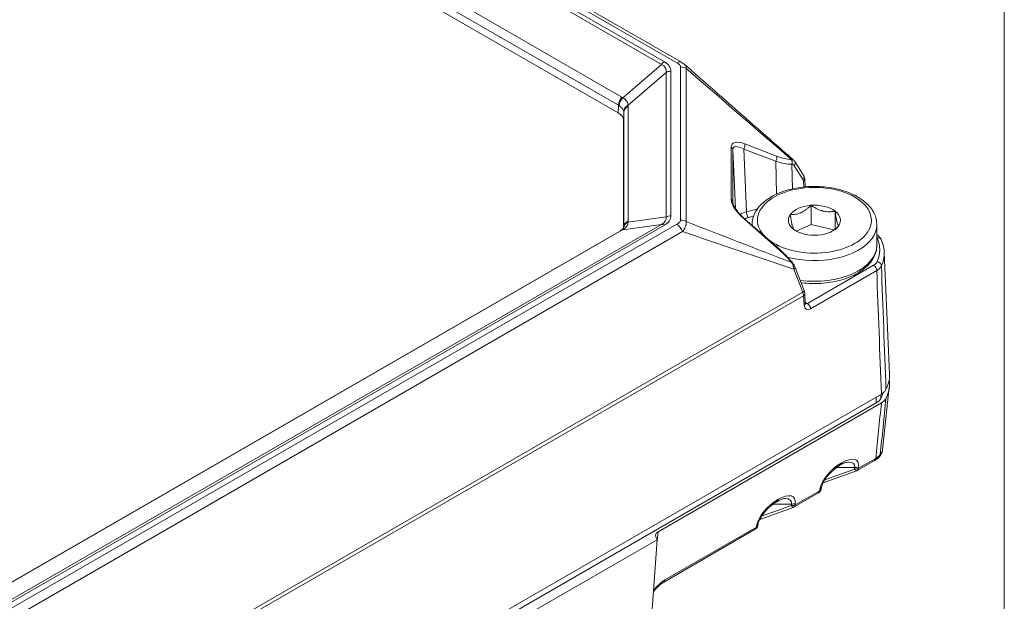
# Model space of a CAD drawing. Header units: millimetres. Extents: x 4 to 837, y 5 to 589.
# Tile 19 of 164: x 146 to 200, y 118 to 150. Entities that reach past the tile are written whole.
import ezdxf

# ---------------------------------------------------------------- set-up
doc = ezdxf.new("R2010")
doc.units = ezdxf.units.MM
doc.layers.add('1', color=7, linetype='Continuous', true_color=0xffffff)

msp = doc.modelspace()

# ---------------------------------------------------------------- linework, layer by layer
at = {"layer": '1', "color": 251, "linetype": 'Continuous', "lineweight": 18}
msp.add_line((200.102, 195.204), (200.102, 11.417), dxfattribs=at)
at = {"layer": '1', "color": 143, "linetype": 'Continuous', "lineweight": 13}
for p, q in [((181.989, 147.848), (114.471, 186.829)), ((181.14, 147.756), (114.395, 186.292)), ((114.561, 186.435), (181.306, 147.899)), ((113.112, 183.96), (178.948, 145.949)), ((178.761, 145.494), (112.925, 183.505)), ((179.002, 145.915), (181.14, 147.756)), ((182.198, 139.139), (182.198, 147.614)), ((181.398, 147.317), (179.289, 145.501)), ((181.398, 139.317), (181.398, 147.317)), ((181.659, 147.376), (181.659, 139.377)), ((182.503, 147.53), (182.503, 139.055)), ((178.743, 145.073), (178.761, 145.494)), ((179.293, 145.437), (179.293, 139.096)), ((179.054, 145.103), (179.036, 144.665)), ((179.054, 138.762), (179.054, 145.103)), ((185.743, 143.356), (187.507, 142.685)), ((184.991, 140.288), (184.991, 143.179)), ((185.225, 139.79), (185.089, 143.024)), ((185.089, 143.024), (185.089, 140.134)), ((185.694, 143.07), (185.84, 139.603)), ((187.458, 142.399), (185.694, 143.07)), ((187.503, 140.569), (187.458, 142.399)), ((188.324, 142.485), (188.335, 142.484)), ((188.36, 142.227), (188.348, 142.228)), ((188.348, 142.228), (188.382, 140.865)), ((188.969, 141.364), (188.483, 142.148)), ((189.01, 140.968), (188.991, 141.288)), ((185.84, 139.603), (186.466, 139.768)), ((132.072, 110.573), (181.14, 138.902)), ((132.149, 110.131), (181.989, 138.906)), ((181.14, 138.902), (179.002, 138.608)), ((179.289, 139.027), (181.398, 139.317)), ((187.507, 137.629), (185.743, 139.168)), ((186.236, 139.352), (185.943, 139.275)), ((178.948, 138.576), (130.79, 110.772)), ((181.306, 138.854), (132.238, 110.525)), ((182.304, 138.501), (132.464, 109.726)), ((179.053, 138.733), (179.054, 138.762)), ((188.335, 136.792), (188.324, 136.806)), ((188.95, 135.148), (188.464, 136.421)), ((189.212, 134.529), (192.869, 136.64)), ((193.045, 136.341), (189.388, 134.23)), ((130.03, 101.13), (188.95, 135.148)), ((188.991, 134.956), (130.066, 100.935)), ((189.023, 134.427), (188.991, 134.956)), ((189.092, 134.598), (189.212, 134.529)), ((192.033, 125.4), (192.99, 125.952)), ((190.175, 124.768), (191.822, 125.362)), ((191.831, 125.445), (190.818, 125.445)), ((191.071, 125.689), (191.11, 125.712)), ((191.822, 125.362), (191.831, 125.445)), ((192.042, 125.483), (192.033, 125.4)), ((189.89, 124.162), (189.904, 124.249)), ((187.571, 123.669), (187.61, 123.691)), ((188.533, 123.379), (189.89, 124.162)), ((186.675, 122.747), (188.322, 123.342)), ((188.331, 123.425), (187.318, 123.425)), ((188.322, 123.342), (188.331, 123.425)), ((188.542, 123.462), (188.533, 123.379)), ((181.33, 119.22), (186.39, 122.142)), ((186.39, 122.142), (186.404, 122.228)), ((180.952, 121.891), (180.883, 121.25))]:
    msp.add_line(p, q, dxfattribs=at)
at = {"layer": '1', "color": 143, "linetype": 'Continuous', "lineweight": 18}
for p, q in [((182.239, 147.873), (114.721, 186.854)), ((178.743, 145.073), (112.917, 183.077)), ((179.036, 138.699), (179.036, 144.665)), ((188.519, 142.374), (188.515, 142.38)), ((189.005, 141.591), (188.519, 142.374)), ((189.089, 140.977), (189.064, 141.398)), ((187.519, 137.656), (185.755, 139.195)), ((178.864, 138.553), (130.706, 110.749)), ((193.75, 130.629), (193.462, 137.368)), ((188.374, 136.792), (188.363, 136.805)), ((188.54, 136.508), (188.539, 136.509)), ((189.026, 135.235), (188.54, 136.508)), ((189.027, 135.234), (189.026, 135.235)), ((189.096, 134.537), (189.064, 135.066)), ((193.369, 126.419), (193.742, 129.889)), ((193.303, 129.511), (126.217, 90.779)), ((180.952, 121.891), (193.303, 129.022)), ((191.972, 125.282), (192.928, 125.834)), ((190.078, 124.593), (191.924, 125.26)), ((191.01, 125.572), (191.049, 125.594)), ((189.974, 124.254), (189.989, 124.34)), ((188.472, 123.261), (189.828, 124.045)), ((186.578, 122.573), (188.424, 123.239)), ((187.51, 123.551), (187.549, 123.573)), ((181.268, 119.102), (186.328, 122.024)), ((186.474, 122.233), (186.489, 122.32)), ((173.978, 117.456), (180.898, 121.451)), ((180.29, 113.104), (180.898, 121.451)), ((180.898, 121.451), (180.823, 121.613))]:
    msp.add_line(p, q, dxfattribs=at)
at = {"layer": '1', "color": 252, "linetype": 'Continuous', "lineweight": 18}
for p, q in [((189.411, 139.957), (189.411, 138.896)), ((190.745, 139.639), (190.745, 138.651)), ((186.15, 138.886), (186.15, 138.85)), ((188.594, 138.533), (189.411, 138.896)), ((189.411, 138.896), (190.677, 138.593)), ((193.05, 137.743), (193.05, 138.886)), ((126.218, 90.453), (193.02, 129.021))]:
    msp.add_line(p, q, dxfattribs=at)
at = {"layer": '1', "color": 252, "linetype": 'Continuous', "lineweight": 13}
for p, q in [((193.02, 129.021), (193.02, 129.348)), ((193.274, 129.495), (193.274, 129.27))]:
    msp.add_line(p, q, dxfattribs=at)
at = {"layer": '1', "color": 143, "linetype": 'Continuous', "lineweight": 18}
for centre, start, end in [((191.822, 125.542), 289.8599, 300), ((189.678, 124.304), 300, 350.3661), ((188.322, 123.521), 289.8599, 300), ((186.178, 122.284), 300, 350.3661)]:
    msp.add_arc(centre, 0.3, start, end, dxfattribs=at)
at = {"layer": '1', "color": 143, "linetype": 'Continuous', "lineweight": 13}
for centre, major_axis, ratio, start_param, end_param in [((181.306, 147.491), (-0.25, -0.433), 0.57735, 3.926991, 4.41554), ((176.865, 145.706), (4.511, 1.817), 0.270428, 6.130354, 6.516135), ((176.865, 146.115), (4.773, 1.409), 0.316774, 6.189964, 6.575745), ((181.989, 147.44), (-0.25, -0.433), 0.57735, 3.129978, 3.926991), ((182.198, 147.206), (-0.5, 0), 0.816497, 4.057891, 4.712389), ((181.659, 146.968), (-0.5, 0), 0.816497, 4.712389, 5.261013), ((179.114, 145.684), (-0.25, -0.433), 0.57735, 4.41554, 5.462881), ((178.024, 144.401), (0.788, 1.06), 0.61337, 0.023375, 0.075175), ((179.168, 145.651), (-0.28, -0.414), 0.590594, 4.456954, 5.50432), ((177.858, 144.666), (1.322, 1.088), 0.692206, 0.201845, 0.253645), ((179.55, 145.153), (-0.495, -0.073), 0.840845, 5.139636, 6.127757), ((179.554, 145.088), (-0.5, 0), 0.816497, 5.261013, 6.248279), ((177.76, 144.663), (1.477, 0.979), 0.423223, 6.009671, 6.086986), ((178.02, 144.315), (0.988, 0.925), 0.3292, 5.984062, 6.061377), ((186.276, 142.36), (-1.231, 0.991), 0.371341, 5.430869, 6.573581), ((186.124, 142.198), (-0.99, 0.96), 0.31686, 5.438983, 6.581695), ((185.59, 143.195), (-0.089, -0.234), 0.59435, 1.248428, 2.535624), ((184.839, 143.017), (0.25, 0), 0.816497, 0.034907, 0.916298), ((187.355, 142.523), (0.089, 0.234), 0.59435, 4.390021, 5.677217), ((186.196, 144.71), (-2.918, 2.201), 0.393456, 2.286921, 2.644798), ((186.348, 144.872), (-2.673, 2.172), 0.374057, 2.293578, 2.651455), ((188.172, 142.323), (0.018, 0.249), 0.774783, 4.377708, 5.47289), ((188.183, 142.322), (-0.018, -0.249), 0.774783, 1.236115, 2.331297), ((188.307, 142.242), (-0.212, -0.132), 0.758511, 1.982731, 3.14158), ((188.793, 141.459), (-0.212, -0.132), 0.758511, 1.982731, 2.951078), ((188.815, 141.179), (0.118, 0.22), 0.597134, 5.513979, 5.951487), ((188.814, 141.383), (-0.25, -0.015), 0.576647, 2.32194, 3.156195), ((184.839, 140.126), (0.25, 0), 0.816497, 0.034907, 0.916298), ((186.276, 139.496), (-1.232, 0.964), 0.378936, 0.288335, 1.431047), ((186.255, 139.085), (1, 0.01), 0.572627, 1.992811, 2.434023), ((185.943, 139.479), (-0.064, 0.242), 0.338369, 0.945166, 2.481056), ((179.55, 138.679), (-0.496, 0.064), 0.785148, 5.363459, 6.35158), ((179.554, 138.748), (-0.5, 0), 0.816497, 5.261013, 6.248279), ((177.76, 138.339), (1.478, 0.962), 0.42743, 5.934579, 6.011894), ((176.865, 140.231), (-4.529, 1.042), 0.260445, 2.859969, 3.24575), ((181.306, 138.446), (-0.25, 0.433), 0.57735, 5.497787, 5.986336), ((176.865, 140.639), (-4.773, 1.409), 0.316774, 2.849033, 3.234814), ((181.659, 138.969), (-0.5, 0), 0.816497, 4.712389, 5.261013), ((181.989, 138.497), (-0.25, 0.433), 0.57735, 4.399406, 5.497787), ((182.198, 138.731), (-0.5, 0), 0.816497, 4.057891, 4.712389), ((186.255, 138.881), (-0.75, 0.001), 0.577144, 5.140865, 5.490678), ((185.59, 139.007), (0.164, 0.188), 0.071597, 5.806067, 6.283193), ((179.114, 138.12), (-0.25, 0.433), 0.57735, 5.986336, 6.283192), ((179.168, 138.152), (-0.26, 0.427), 0.622989, 5.972909, 6.297118), ((177.858, 138.532), (1.516, 0.49), 0.24437, 5.43274, 5.48454), ((193.063, 137.957), (0.227, 0.105), 0.788977, 0.000513, 1.221642), ((188.752, 137.498), (-4.462, 0), 0.57735, 2.881224, 3.401962), ((187.355, 137.467), (0.164, 0.188), 0.071597, 5.806067, 6.283193), ((186.348, 136.895), (-2.675, 2.099), 0.383853, 4.219286, 4.577163), ((188.752, 137.301), (4.712, 0), 0.57735, 6.022816, 6.289629), ((188.172, 136.644), (-0.191, -0.161), 0.216018, 3.142119, 3.629885), ((188.183, 136.63), (-0.191, -0.161), 0.216018, 3.140408, 3.629885), ((193.063, 136.631), (0.227, -0.105), 0.788977, 0.384061, 1.919951), ((188.307, 136.419), (-0.234, -0.089), 0.269221, 2.203195, 3.141586), ((192.869, 136.436), (-0.125, 0.217), 0.57735, 3.961897, 5.497787), ((188.793, 135.146), (0.234, 0.089), 0.269221, 5.344788, 6.259345), ((188.638, 135.145), (-0.256, 0.429), 0.567185, 3.953468, 4.390977), ((188.814, 135.05), (0.25, 0.015), 0.576647, 5.463532, 6.282288), ((188.846, 134.522), (0.25, 0.015), 0.576647, 5.463532, 6.283171), ((189.199, 134.74), (0.111, 0.224), 0.616056, 3.127535, 3.886912), ((189.212, 134.325), (-0.125, 0.217), 0.57735, 3.961897, 5.497787), ((189.376, 134.645), (0.236, 0.441), 0.597134, 2.372386, 3.908276), ((190.989, 124.855), (0.966, 0.957), 0.447063, 5.778139, 7.322755), ((192.778, 126.094), (0.15, -0.26), 0.57735, 0.000004, 0.704276), ((192.953, 126.224), (0.233, -0.189), 0.93275, 0.002248, 0.480257), ((190.951, 124.832), (0.966, 0.957), 0.447063, 1.03957, 2.584186), ((190.86, 125.831), (0.15, -0.26), 0.57735, 0.00108, 0.704276), ((190.899, 125.854), (0.15, -0.26), 0.57735, 6.283171, 6.987461), ((190.778, 124.996), (1.026, 0.62), 0.411163, 5.951217, 6.880352), ((191.822, 125.542), (-0.298, 0.033), 0.596182, 1.636756, 2.422784), ((191.822, 125.542), (0.102, -0.282), 0.246014, 5.310314, 6.283168), ((191.831, 125.625), (-0.298, 0.033), 0.596182, 1.636756, 2.422784), ((191.822, 125.542), (0.15, -0.26), 0.57735, 0.000004, 0.704276), ((189.678, 124.304), (0.296, -0.05), 0.550327, 5.59754, 6.283216), ((189.693, 124.391), (0.296, -0.05), 0.550327, 5.59754, 6.275286), ((187.451, 122.811), (0.966, 0.957), 0.447063, 1.03957, 2.584186), ((187.36, 123.811), (0.15, -0.26), 0.57735, 0.00108, 0.704276), ((187.399, 123.833), (0.15, -0.26), 0.57735, 6.283171, 6.987461), ((187.489, 122.834), (0.966, 0.957), 0.447063, 5.778139, 7.322755), ((187.278, 122.976), (1.026, 0.62), 0.411163, 5.951217, 6.880352), ((189.678, 124.304), (0.15, -0.26), 0.57735, 0.000004, 0.704276), ((188.322, 123.521), (-0.298, 0.033), 0.596182, 1.636756, 2.422784), ((188.322, 123.521), (0.102, -0.282), 0.246014, 5.310314, 6.283168), ((188.331, 123.604), (-0.298, 0.033), 0.596182, 1.636756, 2.422784), ((188.322, 123.521), (0.15, -0.26), 0.57735, 0.000004, 0.704276), ((186.178, 122.284), (0.15, -0.26), 0.57735, 0.000004, 0.704276), ((186.178, 122.284), (0.296, -0.05), 0.550327, 5.59754, 6.283216), ((186.193, 122.37), (0.296, -0.05), 0.550327, 5.59754, 6.275286), ((181.222, 117.476), (0.84, 1.841), 0.522935, 0.633067, 1.144568), ((181.118, 119.362), (0.15, -0.26), 0.57735, 0.003772, 0.704276)]:
    msp.add_ellipse(centre, major_axis=major_axis, ratio=ratio, start_param=start_param, end_param=end_param, dxfattribs=at)
at = {"layer": '1', "color": 143, "linetype": 'Continuous', "lineweight": 18}
for centre, major_axis, ratio, start_param, end_param in [((178.035, 144.664), (1.001, 0), 0.577059, 6.282933, 7.067827), ((188.793, 141.459), (-0.212, -0.132), 0.758511, 2.951078, 3.14158), ((188.752, 137.301), (4.712, 0), 0.57735, 0.006444, 0.024694), ((188.752, 130.068), (-5, 0), 0.57735, 2.861319, 3.226542), ((188.752, 130.558), (-5, 0), 0.57735, 2.861516, 3.166283), ((181.308, 121.686), (-0.502, 0.001), 0.575449, 5.501885, 6.543888)]:
    msp.add_ellipse(centre, major_axis=major_axis, ratio=ratio, start_param=start_param, end_param=end_param, dxfattribs=at)
at = {"layer": '1', "color": 252, "linetype": 'Continuous', "lineweight": 13}
for centre, major_axis, start_param, end_param in [((189.6, 139.131), (-3.15, 0), 2.749289, 6.283185), ((189.6, 139.131), (-3.15, 0), 0, 0.531521), ((189.6, 138.886), (3.45, 0), 5.890882, 6.283185), ((189.6, 139.131), (-3.15, 0), 0.63755, 2.749289), ((189.6, 138.886), (3.45, 0), 4.262064, 5.890882), ((189.6, 137.743), (-3.45, 0), 1.339401, 3.141498)]:
    msp.add_ellipse(centre, major_axis=major_axis, ratio=0.57735, start_param=start_param, end_param=end_param, dxfattribs=at)
at = {"layer": '1', "color": 252, "linetype": 'Continuous', "lineweight": 18}
for centre, major_axis, start_param, end_param in [((189.6, 139.131), (1.443, 0), 0.654894, 1.702092), ((189.6, 139.131), (1.443, 0), 2.749289, 3.796487), ((189.6, 139.131), (1.443, 0), 1.702092, 2.749289), ((189.6, 139.131), (1.443, 0), 5.890882, 6.93808), ((189.6, 138.886), (3.45, 0), 3.141498, 3.171539), ((189.6, 138.886), (3.45, 0), 0.000003, 0.020816), ((189.6, 139.131), (1.443, 0), 3.796487, 4.843684), ((189.6, 139.131), (1.443, 0), 4.843684, 5.890882), ((192.313, 129.43), (1, 0), 5.497787, 6.003148), ((188.469, 130.068), (-5, 0), 2.861555, 2.955604)]:
    msp.add_ellipse(centre, major_axis=major_axis, ratio=0.57735, start_param=start_param, end_param=end_param, dxfattribs=at)
at = {"layer": '1', "color": 143, "linetype": 'Continuous', "lineweight": 13}
for points, knots in [([(182.198, 147.614), (182.198, 147.626), (182.196, 147.637), (182.19, 147.659), (182.185, 147.67), (182.167, 147.702), (182.151, 147.723), (182.123, 147.752), (182.112, 147.761), (182.09, 147.78), (182.079, 147.789), (182.043, 147.815), (182.016, 147.832), (181.989, 147.848)], [0, 0, 0, 0, 0.125, 0.125, 0.25, 0.25, 0.5, 0.5, 0.625, 0.625, 0.75, 0.75, 1, 1, 1, 1]), ([(182.433, 147.736), (182.435, 147.734), (182.45, 147.722), (182.462, 147.709), (182.488, 147.674), (182.5, 147.649), (182.508, 147.614), (182.509, 147.607), (182.51, 147.592), (182.51, 147.577), (182.508, 147.558), (182.506, 147.544), (182.505, 147.538), (182.504, 147.534), (182.503, 147.532), (182.503, 147.53)], [0, 0, 0, 0, 0.038253, 0.230603, 0.230603, 0.615301, 0.615301, 0.711476, 0.711476, 0.807651, 0.903825, 0.951913, 0.975956, 0.975956, 1, 1, 1, 1]), ([(179.051, 145.145), (179.047, 145.174), (179.038, 145.202), (179.018, 145.244), (179.011, 145.258), (178.993, 145.285), (178.984, 145.299), (178.951, 145.341), (178.9, 145.395), (178.834, 145.447), (178.797, 145.472)], [0, 0, 0, 0, 0.25, 0.25, 0.375, 0.375, 0.5, 0.5, 0.75, 1, 1, 1, 1]), ([(179.002, 145.915), (179.048, 145.887), (179.13, 145.826), (179.19, 145.758), (179.221, 145.714), (179.227, 145.705), (179.238, 145.687), (179.252, 145.66), (179.264, 145.633), (179.282, 145.577), (179.288, 145.54), (179.289, 145.501)], [0, 0, 0, 0, 0.25, 0.5, 0.5, 0.5625, 0.5625, 0.625, 0.75, 0.75, 1, 1, 1, 1]), ([(188.335, 142.484), (188.339, 142.485), (188.344, 142.486), (188.352, 142.488), (188.363, 142.491), (188.374, 142.491), (188.395, 142.491), (188.407, 142.489), (188.422, 142.482), (188.425, 142.48), (188.428, 142.478)], [0, 0, 0, 0, 0.108108, 0.108108, 0.216216, 0.432432, 0.432432, 0.864865, 0.864865, 1, 1, 1, 1]), ([(188.483, 142.148), (188.476, 142.159), (188.468, 142.169), (188.451, 142.188), (188.441, 142.196), (188.42, 142.21), (188.409, 142.215), (188.385, 142.223), (188.373, 142.226), (188.36, 142.227)], [0, 0, 0, 0, 0.25, 0.25, 0.5, 0.5, 0.75, 0.75, 1, 1, 1, 1]), ([(179.289, 139.027), (179.288, 138.988), (179.282, 138.95), (179.258, 138.874), (179.24, 138.836), (179.209, 138.791), (179.202, 138.782), (179.189, 138.764), (179.167, 138.738), (179.142, 138.713), (179.089, 138.665), (179.048, 138.635), (179.002, 138.608)], [0, 0, 0, 0, 0.25, 0.25, 0.5, 0.5, 0.5625, 0.5625, 0.625, 0.75, 0.75, 1, 1, 1, 1]), ([(181.989, 138.906), (182.016, 138.922), (182.042, 138.938), (182.079, 138.965), (182.09, 138.974), (182.112, 138.992), (182.123, 139.002), (182.151, 139.031), (182.168, 139.051), (182.185, 139.084), (182.19, 139.095), (182.196, 139.117), (182.198, 139.128), (182.198, 139.139)], [0, 0, 0, 0, 0.25, 0.25, 0.375, 0.375, 0.5, 0.5, 0.75, 0.75, 0.875, 0.875, 1, 1, 1, 1]), ([(182.503, 139.055), (182.503, 139.052), (182.504, 139.05), (182.505, 139.044), (182.506, 139.036), (182.508, 139.017), (182.511, 138.979), (182.509, 138.945), (182.505, 138.91), (182.503, 138.898), (182.499, 138.875), (182.491, 138.84), (182.472, 138.781), (182.452, 138.734), (182.434, 138.698), (182.428, 138.687), (182.415, 138.663), (182.395, 138.628), (182.372, 138.593), (182.348, 138.558), (182.335, 138.541), (182.322, 138.524), (182.313, 138.513), (182.308, 138.507), (182.304, 138.501)], [0, 0, 0, 0, 0.015625, 0.015625, 0.03125, 0.0625, 0.125, 0.25, 0.25, 0.3125, 0.3125, 0.375, 0.5, 0.625, 0.625, 0.6875, 0.6875, 0.75, 0.875, 0.875, 0.9375, 0.96875, 0.96875, 1, 1, 1, 1]), ([(188.464, 136.421), (188.463, 136.425), (188.463, 136.429), (188.462, 136.438), (188.46, 136.45), (188.455, 136.479), (188.447, 136.521), (188.438, 136.553), (188.429, 136.586), (188.424, 136.602), (188.407, 136.649), (188.395, 136.68), (188.374, 136.724), (188.367, 136.738), (188.355, 136.759), (188.35, 136.769), (188.344, 136.779), (188.339, 136.786), (188.337, 136.789), (188.335, 136.792)], [0, 0, 0, 0, 0.03125, 0.03125, 0.0625, 0.125, 0.25, 0.375, 0.375, 0.5, 0.5, 0.75, 0.75, 0.875, 0.875, 0.9375, 0.96875, 0.96875, 1, 1, 1, 1]), ([(192.869, 136.64), (192.892, 136.654), (192.914, 136.668), (192.954, 136.698), (192.972, 136.714), (193.004, 136.747), (193.019, 136.764), (193.044, 136.799), (193.054, 136.816), (193.063, 136.835)], [0, 0, 0, 0, 0.25, 0.25, 0.5, 0.5, 0.75, 0.75, 1, 1, 1, 1]), ([(193.304, 136.601), (193.293, 136.576), (193.279, 136.553), (193.246, 136.506), (193.226, 136.483), (193.183, 136.44), (193.159, 136.419), (193.119, 136.388), (193.105, 136.379), (193.076, 136.36), (193.061, 136.35), (193.045, 136.341)], [0, 0, 0, 0, 0.25, 0.25, 0.5, 0.5, 0.75, 0.75, 0.875, 0.875, 1, 1, 1, 1]), ([(193.241, 126.156), (193.267, 126.19), (193.289, 126.222), (193.316, 126.269), (193.324, 126.284), (193.338, 126.314), (193.345, 126.329), (193.359, 126.368), (193.366, 126.393), (193.369, 126.416)], [0, 0, 0, 0, 0.344353, 0.344353, 0.516529, 0.516529, 0.688705, 0.688705, 1, 1, 1, 1]), ([(192.99, 125.952), (193.021, 125.97), (193.077, 126.005), (193.124, 126.039), (193.156, 126.065), (193.166, 126.074), (193.185, 126.091), (193.193, 126.099), (193.217, 126.124), (193.23, 126.14), (193.241, 126.156)], [0, 0, 0, 0, 0.25, 0.5, 0.5, 0.625, 0.625, 0.75, 0.75, 1, 1, 1, 1])]:
    msp.add_open_spline(points, degree=3, knots=knots, dxfattribs=at)
at = {"layer": '1', "color": 143, "linetype": 'Continuous', "lineweight": 18}
for points, degree in [([(182.43, 147.736), (182.339, 147.817), (182.241, 147.87)], 2), ([(188.532, 142.353), (188.5, 142.417), (188.435, 142.469)], 2), ([(189.064, 141.4), (189.058, 141.491), (189.02, 141.558)], 2), ([(185.755, 139.195), (185.666, 139.266), (185.591, 139.349)], 2), ([(178.908, 138.579), (178.887, 138.566), (178.864, 138.553)], 2), ([(189.064, 135.065), (189.059, 135.148), (189.027, 135.234)], 2), ([(193.369, 126.416), (193.369, 126.42), (193.37, 126.423), (193.37, 126.427)], 3)]:
    msp.add_open_spline(points, degree=degree, dxfattribs=at)
for points, knots in [([(188.429, 142.478), (188.212, 142.668), (187.801, 143.029), (187.247, 143.515), (186.814, 143.894), (186.458, 144.207), (186.032, 144.58), (185.419, 145.118), (184.569, 145.863), (183.549, 146.758), (182.813, 147.404), (182.431, 147.739)], [0, 0, 0, 0, 0.108358, 0.205661, 0.276976, 0.32472, 0.38384, 0.489853, 0.631548, 0.808925, 1, 1, 1, 1]), ([(185.591, 139.349), (185.517, 139.421), (185.382, 139.566), (185.224, 139.78), (185.124, 139.966), (185.092, 140.079), (185.088, 140.117), (185.089, 140.126)], [0, 0, 0, 0, 0.257164, 0.512776, 0.713648, 0.91246, 1, 1, 1, 1]), ([(179.053, 138.743), (179.053, 138.742), (179.053, 138.732), (179.04, 138.697), (178.994, 138.635), (178.928, 138.594), (178.902, 138.58)], [0, 0, 0, 0, 0.036062, 0.449837, 0.813367, 1, 1, 1, 1]), ([(193.282, 138.058), (193.273, 138.086), (193.236, 138.174), (193.149, 138.263), (193.072, 138.316), (193.053, 138.328)], [0, 0, 0, 0, 0.24691, 0.819219, 1, 1, 1, 1]), ([(193.453, 137.313), (193.457, 137.372), (193.457, 137.556), (193.394, 137.808), (193.321, 137.995), (193.29, 138.062)], [0, 0, 0, 0, 0.230491, 0.724735, 1, 1, 1, 1]), ([(188.363, 136.805), (188.303, 136.875), (188.125, 137.079), (187.842, 137.365), (187.614, 137.573), (187.519, 137.656)], [0, 0, 0, 0, 0.23211, 0.685765, 1, 1, 1, 1]), ([(188.537, 136.509), (188.528, 136.537), (188.489, 136.634), (188.418, 136.74), (188.36, 136.809), (188.351, 136.82)], [0, 0, 0, 0, 0.249327, 0.878696, 1, 1, 1, 1]), ([(189.103, 134.5), (189.103, 134.5), (189.103, 134.503), (189.098, 134.511), (189.097, 134.53), (189.096, 134.537)], [0, 0, 0, 0, 0.103345, 0.732108, 1, 1, 1, 1]), ([(193.557, 129.76), (193.545, 129.736), (193.517, 129.691), (193.479, 129.648), (193.447, 129.616), (193.436, 129.606), (193.412, 129.586), (193.4, 129.576), (193.361, 129.547), (193.333, 129.529), (193.303, 129.511)], [0, 0, 0, 0, 0.25, 0.5, 0.5, 0.625, 0.625, 0.75, 0.75, 1, 1, 1, 1]), ([(193.303, 129.022), (193.333, 129.039), (193.389, 129.075), (193.435, 129.115), (193.467, 129.146), (193.477, 129.157), (193.497, 129.178), (193.506, 129.189), (193.531, 129.223), (193.545, 129.246), (193.556, 129.269)], [0, 0, 0, 0, 0.25, 0.5, 0.5, 0.625, 0.625, 0.75, 0.75, 1, 1, 1, 1]), ([(193.185, 126.035), (193.216, 126.07), (193.281, 126.165), (193.349, 126.284), (193.359, 126.382), (193.36, 126.409)], [0, 0, 0, 0, 0.324729, 0.815448, 1, 1, 1, 1]), ([(192.934, 125.841), (192.975, 125.863), (193.07, 125.923), (193.143, 125.978), (193.182, 126.031), (193.185, 126.036)], [0, 0, 0, 0, 0.378524, 0.950915, 1, 1, 1, 1]), ([(189.989, 124.34), (189.993, 124.365), (190.009, 124.434), (190.067, 124.584), (190.181, 124.786), (190.35, 125.014), (190.565, 125.243), (190.793, 125.434), (190.943, 125.533), (191.01, 125.572)], [0, 0, 0, 0, 0.057038, 0.155992, 0.288373, 0.446291, 0.630176, 0.833919, 1, 1, 1, 1]), ([(191.049, 125.594), (191.093, 125.619), (191.204, 125.677), (191.354, 125.734), (191.467, 125.749), (191.486, 125.746), (191.487, 125.746)], [0, 0, 0, 0, 0.246109, 0.636554, 0.972517, 1, 1, 1, 1]), ([(187.549, 123.573), (187.593, 123.599), (187.704, 123.656), (187.854, 123.713), (187.967, 123.728), (187.986, 123.725), (187.987, 123.725)], [0, 0, 0, 0, 0.246109, 0.636554, 0.972517, 1, 1, 1, 1]), ([(186.489, 122.32), (186.493, 122.344), (186.509, 122.413), (186.567, 122.563), (186.681, 122.766), (186.85, 122.994), (187.065, 123.222), (187.293, 123.414), (187.443, 123.512), (187.51, 123.551)], [0, 0, 0, 0, 0.057038, 0.155992, 0.288373, 0.446291, 0.630176, 0.833919, 1, 1, 1, 1]), ([(180.686, 118.552), (180.7, 118.571), (180.78, 118.676), (180.935, 118.851), (181.123, 119.011), (181.23, 119.08), (181.268, 119.102)], [0, 0, 0, 0, 0.079313, 0.453481, 0.803747, 1, 1, 1, 1])]:
    msp.add_open_spline(points, degree=3, knots=knots, dxfattribs=at)
at = {"layer": '1', "color": 143, "linetype": 'Continuous', "lineweight": 13}
for points in [[(188.335, 142.484), (186.391, 144.166), (184.447, 145.848), (182.503, 147.53)], [(182.503, 139.055), (184.447, 138.301), (186.391, 137.547), (188.335, 136.792)], [(188.464, 136.421), (186.41, 137.114), (184.357, 137.808), (182.304, 138.501)], [(193.063, 138.161), (193.059, 138.169), (193.056, 138.176), (193.051, 138.184)], [(193.303, 129.511), (193.217, 131.788), (193.132, 134.065), (193.045, 136.341)], [(193.304, 136.601), (193.389, 134.32), (193.473, 132.04), (193.557, 129.76)]]:
    msp.add_open_spline(points, degree=3, dxfattribs=at)
at = {"layer": '1', "color": 252, "linetype": 'Continuous', "lineweight": 18}
for points, knots in [([(193.042, 138.935), (193.042, 139.022), (193.022, 139.218), (192.912, 139.517), (192.722, 139.82), (192.459, 140.1), (192.126, 140.353), (191.731, 140.572), (191.285, 140.75), (190.798, 140.885), (190.284, 140.972), (189.754, 141.011), (189.221, 141), (188.697, 140.941), (188.193, 140.834), (187.721, 140.68), (187.292, 140.483), (186.916, 140.243), (186.603, 139.967), (186.363, 139.658), (186.21, 139.326), (186.148, 139.053), (186.154, 138.897), (186.158, 138.855)], [0, 0, 0, 0, 0.036553, 0.083135, 0.130326, 0.178754, 0.228349, 0.278617, 0.32907, 0.379444, 0.429708, 0.479892, 0.530051, 0.580246, 0.630525, 0.680958, 0.731607, 0.782498, 0.833545, 0.884307, 0.934107, 0.982404, 1, 1, 1, 1]), ([(189.411, 139.957), (189.366, 139.914), (189.321, 139.873), (189.229, 139.794), (189.183, 139.757), (189.088, 139.687), (189.04, 139.654), (188.966, 139.61), (188.941, 139.596), (188.904, 139.576), (188.891, 139.57), (188.866, 139.558), (188.853, 139.552), (188.791, 139.524), (188.741, 139.506), (188.643, 139.477), (188.594, 139.467), (188.522, 139.456), (188.498, 139.453), (188.45, 139.449), (188.427, 139.447), (188.357, 139.445), (188.311, 139.446), (188.266, 139.45)], [0, 0, 0, 0, 0.125, 0.125, 0.25, 0.25, 0.375, 0.375, 0.4375, 0.4375, 0.46875, 0.46875, 0.5, 0.5, 0.625, 0.625, 0.75, 0.75, 0.8125, 0.8125, 0.875, 0.875, 1, 1, 1, 1]), ([(188.266, 139.45), (188.274, 139.394), (188.281, 139.34), (188.296, 139.236), (188.304, 139.186), (188.32, 139.089), (188.328, 139.043), (188.34, 138.979), (188.344, 138.958), (188.35, 138.927), (188.352, 138.918), (188.356, 138.898), (188.358, 138.889), (188.369, 138.844), (188.377, 138.812), (188.393, 138.756), (188.401, 138.732), (188.413, 138.7), (188.417, 138.691), (188.425, 138.674), (188.429, 138.666), (188.44, 138.644), (188.448, 138.633), (188.455, 138.623)], [0, 0, 0, 0, 0.125, 0.125, 0.25, 0.25, 0.375, 0.375, 0.4375, 0.4375, 0.46875, 0.46875, 0.5, 0.5, 0.625, 0.625, 0.75, 0.75, 0.8125, 0.8125, 0.875, 0.875, 1, 1, 1, 1]), ([(190.745, 139.639), (190.693, 139.628), (190.641, 139.619), (190.56, 139.61), (190.532, 139.607), (190.477, 139.604), (190.449, 139.602), (190.366, 139.601), (190.309, 139.604), (190.195, 139.616), (190.137, 139.626), (190.063, 139.643), (190.049, 139.647), (190.019, 139.655), (189.976, 139.668), (189.933, 139.682), (189.847, 139.714), (189.79, 139.739), (189.707, 139.78), (189.679, 139.794), (189.624, 139.824), (189.597, 139.84), (189.515, 139.888), (189.463, 139.922), (189.411, 139.957)], [0, 0, 0, 0, 0.125, 0.125, 0.1875, 0.1875, 0.25, 0.25, 0.375, 0.375, 0.5, 0.5, 0.53125, 0.53125, 0.5625, 0.625, 0.625, 0.75, 0.75, 0.8125, 0.8125, 0.875, 0.875, 1, 1, 1, 1]), ([(190.934, 138.812), (190.926, 138.822), (190.919, 138.833), (190.904, 138.861), (190.896, 138.878), (190.88, 138.918), (190.873, 138.942), (190.86, 138.984), (190.856, 138.999), (190.85, 139.023), (190.848, 139.031), (190.844, 139.048), (190.842, 139.057), (190.831, 139.102), (190.823, 139.142), (190.807, 139.227), (190.799, 139.274), (190.787, 139.347), (190.783, 139.372), (190.775, 139.423), (190.771, 139.449), (190.76, 139.529), (190.752, 139.583), (190.745, 139.639)], [0, 0, 0, 0, 0.125, 0.125, 0.25, 0.25, 0.375, 0.375, 0.4375, 0.4375, 0.46875, 0.46875, 0.5, 0.5, 0.625, 0.625, 0.75, 0.75, 0.8125, 0.8125, 0.875, 0.875, 1, 1, 1, 1]), ([(188.455, 138.623), (188.507, 138.588), (188.56, 138.554), (188.624, 138.516), (188.633, 138.511), (188.643, 138.505)], [0, 0, 0, 0, 0.847547, 0.847547, 1, 1, 1, 1]), ([(190.494, 138.468), (190.499, 138.471), (190.503, 138.474), (190.557, 138.506), (190.606, 138.539), (190.679, 138.592), (190.703, 138.61), (190.75, 138.648), (190.773, 138.668), (190.843, 138.728), (190.889, 138.769), (190.934, 138.812)], [0, 0, 0, 0, 0.03093, 0.03093, 0.353953, 0.353953, 0.515465, 0.515465, 0.676977, 0.676977, 1, 1, 1, 1]), ([(188.857, 135.673), (188.878, 135.67), (189.072, 135.646), (189.446, 135.618), (189.979, 135.629), (190.503, 135.688), (191.007, 135.795), (191.479, 135.949), (191.908, 136.146), (192.284, 136.385), (192.597, 136.662), (192.837, 136.971), (192.99, 137.303), (193.054, 137.575), (193.045, 137.73), (193.04, 137.771)], [0, 0, 0, 0, 0.010375, 0.097512, 0.184608, 0.271764, 0.359068, 0.446639, 0.534583, 0.622949, 0.711586, 0.799728, 0.886198, 0.97006, 1, 1, 1, 1])]:
    msp.add_open_spline(points, degree=3, knots=knots, dxfattribs=at)
at = {"layer": '1', "color": 143, "linetype": 'Continuous', "lineweight": 13, "extrusion": (-1.23842e-10, 1.25618e-11, -1)}
msp.add_open_spline([(193.556, 129.269), (193.503, 128.741), (193.449, 128.212), (193.396, 127.683), (193.395, 127.681), (193.344, 127.172), (193.292, 126.664), (193.241, 126.156)], degree=3, knots=[0, 0, 0, 0, 0.509199, 0.509199, 0.510675, 0.510675, 1, 1, 1, 1], dxfattribs=at)
at = {"layer": '1', "color": 143, "linetype": 'Continuous', "lineweight": 13, "extrusion": (1.01275e-10, -1.03491e-11, -1)}
msp.add_open_spline([(192.99, 125.952), (193.094, 126.975), (193.199, 127.999), (193.303, 129.022)], degree=3, dxfattribs=at)

doc.saveas('drawing.dxf')
